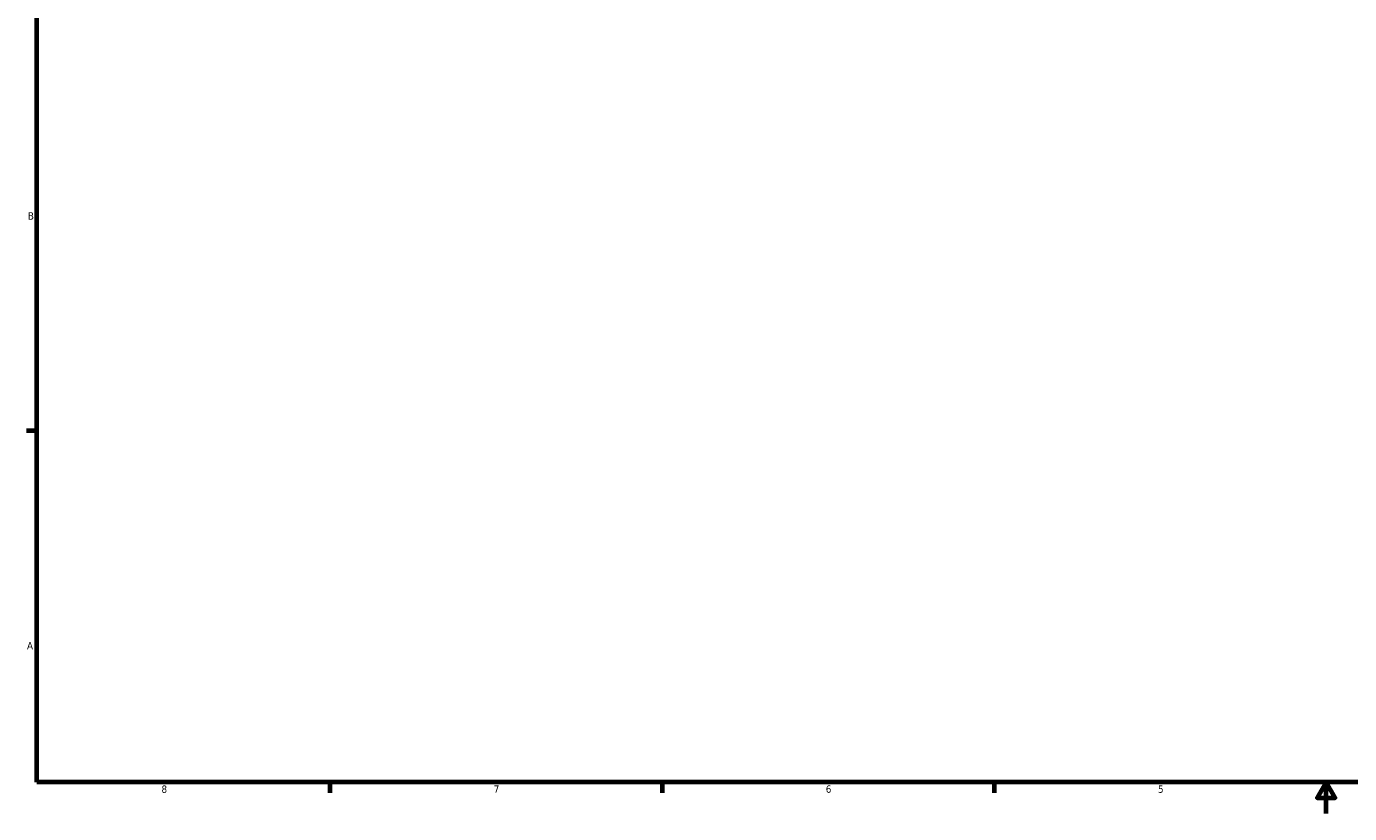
# Model space of a CAD drawing. Header units: inches. Extents: x 0.1 to 51.6, y -20 to 46.8.
# Tile 1 of 6: x 0.4 to 17.3, y 0.6 to 10.7. Entities that reach past the tile are written whole.
import ezdxf

# ---------------------------------------------------------------- set-up
doc = ezdxf.new("R2010")
doc.units = ezdxf.units.IN
doc.header["$MEASUREMENT"] = 0
doc.layers.add('Border (ANSI)', color=7, linetype='Continuous', lineweight=70)
doc.styles.add('Note Text (ANSI)', font='tahoma.ttf')

# ---------------------------------------------------------------- blocks, each defined once
blk = doc.blocks.new('Borders Default Border')
at = {"layer": 'Border (ANSI)'}
for p, q in [((0.5, 5.5), (0.366, 5.5)), ((4.25, 1), (4.25, 0.866)), ((8.5, 1), (8.5, 0.866)), ((12.75, 1), (12.75, 0.866))]:
    blk.add_line(p, q, dxfattribs=at)
at = {"layer": 'Border (ANSI)', "flags": 128}
for points in [[(0.5, 1), (0.5, 21), (33.5, 21), (33.5, 1), (0.5, 1)], [(17, 0.6), (17, 1), (16.885, 0.8), (17.115, 0.8), (17, 1)]]:
    blk.add_lwpolyline(points, dxfattribs=at)
at = {"layer": 'Border (ANSI)', "color": 5, "true_color": 0x0000ff, "char_height": 0.0945, "attachment_point": 7, "style": 'Note Text (ANSI)'}
for s, insert in [('B', (0.384, 8.203)), ('A', (0.373, 2.703)), ('8', (2.094, 0.863)), ('7', (6.346, 0.866)), ('6', (10.595, 0.864)), ('5', (14.847, 0.864))]:
    blk.add_mtext(s, dxfattribs=dict(at, insert=insert))

msp = doc.modelspace()

# ---------------------------------------------------------------- block references
msp.add_blockref('Borders Default Border', (0, 0))

doc.saveas('drawing.dxf')
